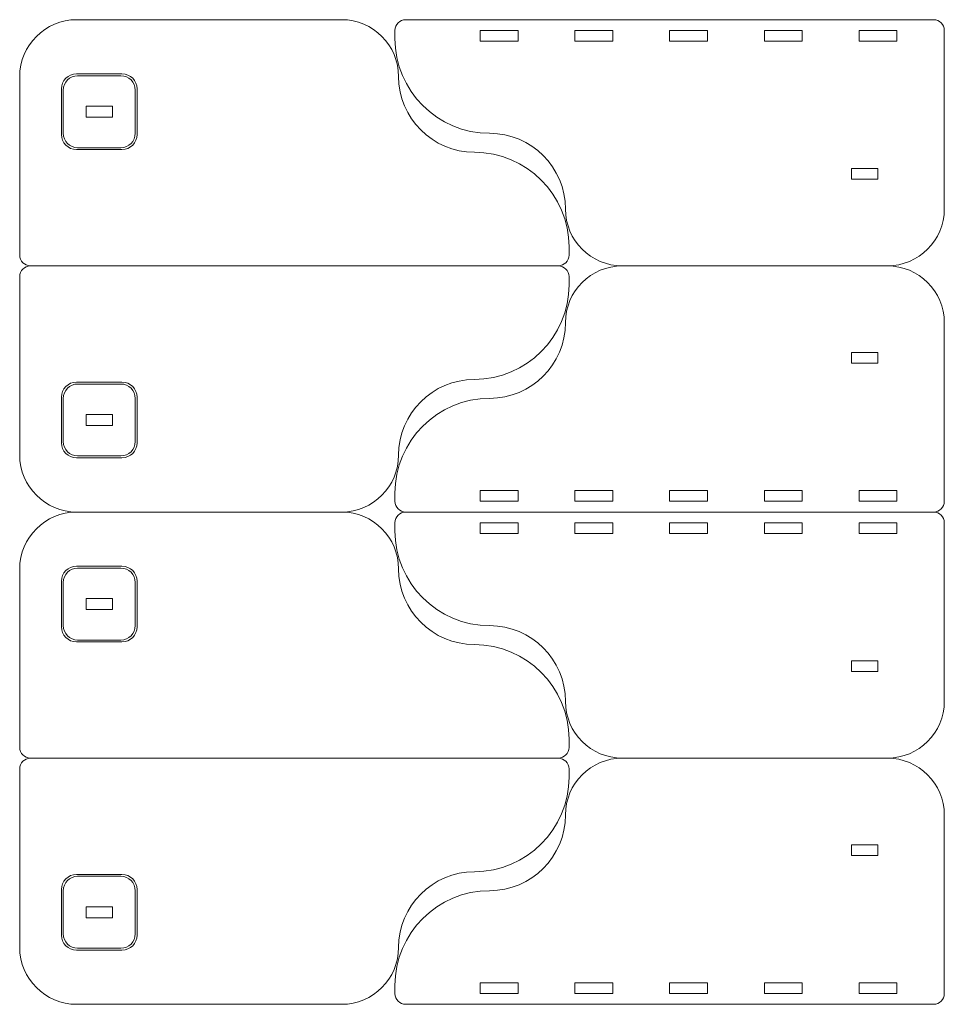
# Model space of a CAD drawing. Header units: centimetres. Extents: x -89 to 87, y -34 to 44.
# Tile 26 of 35: x -46 to -22, y 18 to 44. Entities that reach past the tile are written whole.
import ezdxf

# ---------------------------------------------------------------- set-up
doc = ezdxf.new("R2010")
doc.units = ezdxf.units.CM
doc.header["$MEASUREMENT"] = 0
doc.layers.add('Layer 1', color=7, linetype='Continuous')

msp = doc.modelspace()

# ---------------------------------------------------------------- linework, layer by layer
at = {"layer": 'Layer 1', "color": 250, "lineweight": 9}
for points, knots in [([(-33.91974, 40.52299), (-35.01974, 40.52299), (-35.91974, 41.42299), (-35.91974, 42.52299), (-35.91974, 42.52299), (-35.91974, 43.34799), (-36.59474, 44.02299), (-37.41974, 44.02299), (-37.41974, 44.02299), (-37.41974, 44.02299), (-44.41973, 44.02299), (-44.41973, 44.02299), (-44.41973, 44.02299), (-45.24473, 44.02299), (-45.91973, 43.34799), (-45.91973, 42.52299), (-45.91973, 42.52299), (-45.91973, 42.52299), (-45.91973, 37.80799), (-45.91973, 37.80799), (-45.91973, 37.80799), (-45.91973, 37.65124), (-45.79149, 37.52299), (-45.63474, 37.52299), (-45.63474, 37.52299), (-45.63474, 37.52299), (-35.91974, 37.52299), (-35.91974, 37.52299), (-35.91974, 37.52299), (-35.91974, 37.52299), (-31.70474, 37.52299), (-31.70474, 37.52299), (-31.70474, 37.52299), (-31.548, 37.52299), (-31.41974, 37.65124), (-31.41974, 37.80799), (-31.41974, 37.80799), (-31.41974, 37.80799), (-31.41974, 38.023), (-31.41974, 38.023), (-31.41974, 38.023), (-31.41974, 39.39799), (-32.54474, 40.52299), (-33.91974, 40.52299)], [0, 0, 0, 0, 0.08333333, 0.08333333, 0.08333333, 0.08333333, 0.16666667, 0.16666667, 0.16666667, 0.16666667, 0.25, 0.25, 0.25, 0.25, 0.33333333, 0.33333333, 0.33333333, 0.33333333, 0.41666667, 0.41666667, 0.41666667, 0.41666667, 0.5, 0.5, 0.5, 0.5, 0.58333333, 0.58333333, 0.58333333, 0.58333333, 0.66666667, 0.66666667, 0.66666667, 0.66666667, 0.75, 0.75, 0.75, 0.75, 0.83333333, 0.83333333, 0.83333333, 0.83333333, 1, 1, 1, 1]), ([(-33.51506, 41.02299), (-32.41506, 41.02299), (-31.51506, 40.12299), (-31.51506, 39.02299), (-31.51506, 39.02299), (-31.51506, 38.19799), (-30.84006, 37.52299), (-30.01506, 37.52299), (-30.01506, 37.52299), (-30.01506, 37.52299), (-23.01507, 37.52299), (-23.01507, 37.52299), (-23.01507, 37.52299), (-22.19007, 37.52299), (-21.51507, 38.19799), (-21.51507, 39.02299), (-21.51507, 39.02299), (-21.51507, 39.02299), (-21.51507, 43.73799), (-21.51507, 43.73799), (-21.51507, 43.73799), (-21.51507, 43.89474), (-21.64331, 44.02299), (-21.80006, 44.02299), (-21.80006, 44.02299), (-21.80006, 44.02299), (-31.51506, 44.02299), (-31.51506, 44.02299), (-31.51506, 44.02299), (-31.51506, 44.02299), (-35.73006, 44.02299), (-35.73006, 44.02299), (-35.73006, 44.02299), (-35.8868, 44.02299), (-36.01506, 43.89474), (-36.01506, 43.73799), (-36.01506, 43.73799), (-36.01506, 43.73799), (-36.01506, 43.52298), (-36.01506, 43.52298), (-36.01506, 43.52298), (-36.01506, 42.14799), (-34.89006, 41.02299), (-33.51506, 41.02299)], [0, 0, 0, 0, 0.08333333, 0.08333333, 0.08333333, 0.08333333, 0.16666667, 0.16666667, 0.16666667, 0.16666667, 0.25, 0.25, 0.25, 0.25, 0.33333333, 0.33333333, 0.33333333, 0.33333333, 0.41666667, 0.41666667, 0.41666667, 0.41666667, 0.5, 0.5, 0.5, 0.5, 0.58333333, 0.58333333, 0.58333333, 0.58333333, 0.66666667, 0.66666667, 0.66666667, 0.66666667, 0.75, 0.75, 0.75, 0.75, 0.83333333, 0.83333333, 0.83333333, 0.83333333, 1, 1, 1, 1]), ([(-33.76508, 43.73799), (-33.76508, 43.73799), (-32.76508, 43.73799), (-32.76508, 43.73799), (-32.76508, 43.73799), (-32.76508, 43.73799), (-32.76508, 43.45299), (-32.76508, 43.45299), (-32.76508, 43.45299), (-32.76508, 43.45299), (-33.76508, 43.45299), (-33.76508, 43.45299), (-33.76508, 43.45299), (-33.76508, 43.45299), (-33.76508, 43.73799), (-33.76508, 43.73799)], [0, 0, 0, 0, 0.2, 0.2, 0.2, 0.2, 0.4, 0.4, 0.4, 0.4, 0.6, 0.6, 0.6, 0.6, 1, 1, 1, 1]), ([(-31.26508, 43.73799), (-31.26508, 43.73799), (-30.26508, 43.73799), (-30.26508, 43.73799), (-30.26508, 43.73799), (-30.26508, 43.73799), (-30.26508, 43.45299), (-30.26508, 43.45299), (-30.26508, 43.45299), (-30.26508, 43.45299), (-31.26508, 43.45299), (-31.26508, 43.45299), (-31.26508, 43.45299), (-31.26508, 43.45299), (-31.26508, 43.73799), (-31.26508, 43.73799)], [0, 0, 0, 0, 0.2, 0.2, 0.2, 0.2, 0.4, 0.4, 0.4, 0.4, 0.6, 0.6, 0.6, 0.6, 1, 1, 1, 1]), ([(-28.76508, 43.73799), (-28.76508, 43.73799), (-27.76508, 43.73799), (-27.76508, 43.73799), (-27.76508, 43.73799), (-27.76508, 43.73799), (-27.76508, 43.45299), (-27.76508, 43.45299), (-27.76508, 43.45299), (-27.76508, 43.45299), (-28.76508, 43.45299), (-28.76508, 43.45299), (-28.76508, 43.45299), (-28.76508, 43.45299), (-28.76508, 43.73799), (-28.76508, 43.73799)], [0, 0, 0, 0, 0.2, 0.2, 0.2, 0.2, 0.4, 0.4, 0.4, 0.4, 0.6, 0.6, 0.6, 0.6, 1, 1, 1, 1]), ([(-26.26508, 43.73799), (-26.26508, 43.73799), (-25.26508, 43.73799), (-25.26508, 43.73799), (-25.26508, 43.73799), (-25.26508, 43.73799), (-25.26508, 43.45299), (-25.26508, 43.45299), (-25.26508, 43.45299), (-25.26508, 43.45299), (-26.26508, 43.45299), (-26.26508, 43.45299), (-26.26508, 43.45299), (-26.26508, 43.45299), (-26.26508, 43.73799), (-26.26508, 43.73799)], [0, 0, 0, 0, 0.2, 0.2, 0.2, 0.2, 0.4, 0.4, 0.4, 0.4, 0.6, 0.6, 0.6, 0.6, 1, 1, 1, 1]), ([(-23.76508, 43.73799), (-23.76508, 43.73799), (-22.76508, 43.73799), (-22.76508, 43.73799), (-22.76508, 43.73799), (-22.76508, 43.73799), (-22.76508, 43.45299), (-22.76508, 43.45299), (-22.76508, 43.45299), (-22.76508, 43.45299), (-23.76508, 43.45299), (-23.76508, 43.45299), (-23.76508, 43.45299), (-23.76508, 43.45299), (-23.76508, 43.73799), (-23.76508, 43.73799)], [0, 0, 0, 0, 0.2, 0.2, 0.2, 0.2, 0.4, 0.4, 0.4, 0.4, 0.6, 0.6, 0.6, 0.6, 1, 1, 1, 1]), ([(-44.41973, 40.59299), (-44.41973, 40.59299), (-43.21973, 40.59299), (-43.21973, 40.59299), (-43.21973, 40.59299), (-42.99973, 40.59299), (-42.81973, 40.77299), (-42.81973, 40.99299), (-42.81973, 40.99299), (-42.81973, 40.99299), (-42.81973, 42.19299), (-42.81973, 42.19299), (-42.81973, 42.19299), (-42.81973, 42.41299), (-42.99973, 42.59299), (-43.21973, 42.59299), (-43.21973, 42.59299), (-43.21973, 42.59299), (-44.41973, 42.59299), (-44.41973, 42.59299), (-44.41973, 42.59299), (-44.63973, 42.59299), (-44.81973, 42.41299), (-44.81973, 42.19299), (-44.81973, 42.19299), (-44.81973, 42.19299), (-44.81973, 40.99299), (-44.81973, 40.99299), (-44.81973, 40.99299), (-44.81973, 40.77299), (-44.63973, 40.59299), (-44.41973, 40.59299)], [0, 0, 0, 0, 0.11111111, 0.11111111, 0.11111111, 0.11111111, 0.22222222, 0.22222222, 0.22222222, 0.22222222, 0.33333333, 0.33333333, 0.33333333, 0.33333333, 0.44444444, 0.44444444, 0.44444444, 0.44444444, 0.55555556, 0.55555556, 0.55555556, 0.55555556, 0.66666667, 0.66666667, 0.66666667, 0.66666667, 0.77777778, 0.77777778, 0.77777778, 0.77777778, 1, 1, 1, 1]), ([(-44.38974, 40.64299), (-44.38974, 40.64299), (-43.24972, 40.64299), (-43.24972, 40.64299), (-43.24972, 40.64299), (-43.04072, 40.64299), (-42.86973, 40.81398), (-42.86973, 41.02298), (-42.86973, 41.02298), (-42.86973, 41.02298), (-42.86973, 42.163), (-42.86973, 42.163), (-42.86973, 42.163), (-42.86973, 42.372), (-43.04072, 42.54299), (-43.24972, 42.54299), (-43.24972, 42.54299), (-43.24972, 42.54299), (-44.38974, 42.54299), (-44.38974, 42.54299), (-44.38974, 42.54299), (-44.59874, 42.54299), (-44.76973, 42.372), (-44.76973, 42.163), (-44.76973, 42.163), (-44.76973, 42.163), (-44.76973, 41.02298), (-44.76973, 41.02298), (-44.76973, 41.02298), (-44.76973, 40.81398), (-44.59874, 40.64299), (-44.38974, 40.64299)], [0, 0, 0, 0, 0.11111111, 0.11111111, 0.11111111, 0.11111111, 0.22222222, 0.22222222, 0.22222222, 0.22222222, 0.33333333, 0.33333333, 0.33333333, 0.33333333, 0.44444444, 0.44444444, 0.44444444, 0.44444444, 0.55555556, 0.55555556, 0.55555556, 0.55555556, 0.66666667, 0.66666667, 0.66666667, 0.66666667, 0.77777778, 0.77777778, 0.77777778, 0.77777778, 1, 1, 1, 1]), ([(-43.46973, 41.45049), (-43.46973, 41.45049), (-44.16973, 41.45049), (-44.16973, 41.45049), (-44.16973, 41.45049), (-44.16973, 41.45049), (-44.16973, 41.73549), (-44.16973, 41.73549), (-44.16973, 41.73549), (-44.16973, 41.73549), (-43.46973, 41.73549), (-43.46973, 41.73549), (-43.46973, 41.73549), (-43.46973, 41.73549), (-43.46973, 41.45049), (-43.46973, 41.45049)], [0, 0, 0, 0, 0.2, 0.2, 0.2, 0.2, 0.4, 0.4, 0.4, 0.4, 0.6, 0.6, 0.6, 0.6, 1, 1, 1, 1]), ([(-23.96507, 40.09549), (-23.96507, 40.09549), (-23.26507, 40.09549), (-23.26507, 40.09549), (-23.26507, 40.09549), (-23.26507, 40.09549), (-23.26507, 39.81049), (-23.26507, 39.81049), (-23.26507, 39.81049), (-23.26507, 39.81049), (-23.96507, 39.81049), (-23.96507, 39.81049), (-23.96507, 39.81049), (-23.96507, 39.81049), (-23.96507, 40.09549), (-23.96507, 40.09549)], [0, 0, 0, 0, 0.2, 0.2, 0.2, 0.2, 0.4, 0.4, 0.4, 0.4, 0.6, 0.6, 0.6, 0.6, 1, 1, 1, 1]), ([(-33.91974, 34.52299), (-35.01974, 34.52299), (-35.91974, 33.62299), (-35.91974, 32.52299), (-35.91974, 32.52299), (-35.91974, 31.69799), (-36.59474, 31.02299), (-37.41974, 31.02299), (-37.41974, 31.02299), (-37.41974, 31.02299), (-44.41973, 31.02299), (-44.41973, 31.02299), (-44.41973, 31.02299), (-45.24473, 31.02299), (-45.91973, 31.69799), (-45.91973, 32.52299), (-45.91973, 32.52299), (-45.91973, 32.52299), (-45.91973, 37.23799), (-45.91973, 37.23799), (-45.91973, 37.23799), (-45.91973, 37.39474), (-45.79149, 37.52299), (-45.63474, 37.52299), (-45.63474, 37.52299), (-45.63474, 37.52299), (-35.91974, 37.52299), (-35.91974, 37.52299), (-35.91974, 37.52299), (-35.91974, 37.52299), (-31.70474, 37.52299), (-31.70474, 37.52299), (-31.70474, 37.52299), (-31.548, 37.52299), (-31.41974, 37.39474), (-31.41974, 37.23799), (-31.41974, 37.23799), (-31.41974, 37.23799), (-31.41974, 37.02298), (-31.41974, 37.02298), (-31.41974, 37.02298), (-31.41974, 35.64799), (-32.54474, 34.52299), (-33.91974, 34.52299)], [0, 0, 0, 0, 0.08333333, 0.08333333, 0.08333333, 0.08333333, 0.16666667, 0.16666667, 0.16666667, 0.16666667, 0.25, 0.25, 0.25, 0.25, 0.33333333, 0.33333333, 0.33333333, 0.33333333, 0.41666667, 0.41666667, 0.41666667, 0.41666667, 0.5, 0.5, 0.5, 0.5, 0.58333333, 0.58333333, 0.58333333, 0.58333333, 0.66666667, 0.66666667, 0.66666667, 0.66666667, 0.75, 0.75, 0.75, 0.75, 0.83333333, 0.83333333, 0.83333333, 0.83333333, 1, 1, 1, 1]), ([(-33.51506, 34.02299), (-32.41506, 34.02299), (-31.51506, 34.92299), (-31.51506, 36.02299), (-31.51506, 36.02299), (-31.51506, 36.84799), (-30.84006, 37.52299), (-30.01506, 37.52299), (-30.01506, 37.52299), (-30.01506, 37.52299), (-23.01507, 37.52299), (-23.01507, 37.52299), (-23.01507, 37.52299), (-22.19007, 37.52299), (-21.51507, 36.84799), (-21.51507, 36.02299), (-21.51507, 36.02299), (-21.51507, 36.02299), (-21.51507, 31.30799), (-21.51507, 31.30799), (-21.51507, 31.30799), (-21.51507, 31.15124), (-21.64331, 31.02299), (-21.80006, 31.02299), (-21.80006, 31.02299), (-21.80006, 31.02299), (-31.51506, 31.02299), (-31.51506, 31.02299), (-31.51506, 31.02299), (-31.51506, 31.02299), (-35.73006, 31.02299), (-35.73006, 31.02299), (-35.73006, 31.02299), (-35.8868, 31.02299), (-36.01506, 31.15124), (-36.01506, 31.30799), (-36.01506, 31.30799), (-36.01506, 31.30799), (-36.01506, 31.523), (-36.01506, 31.523), (-36.01506, 31.523), (-36.01506, 32.89799), (-34.89006, 34.02299), (-33.51506, 34.02299)], [0, 0, 0, 0, 0.08333333, 0.08333333, 0.08333333, 0.08333333, 0.16666667, 0.16666667, 0.16666667, 0.16666667, 0.25, 0.25, 0.25, 0.25, 0.33333333, 0.33333333, 0.33333333, 0.33333333, 0.41666667, 0.41666667, 0.41666667, 0.41666667, 0.5, 0.5, 0.5, 0.5, 0.58333333, 0.58333333, 0.58333333, 0.58333333, 0.66666667, 0.66666667, 0.66666667, 0.66666667, 0.75, 0.75, 0.75, 0.75, 0.83333333, 0.83333333, 0.83333333, 0.83333333, 1, 1, 1, 1]), ([(-23.96507, 34.95049), (-23.96507, 34.95049), (-23.26507, 34.95049), (-23.26507, 34.95049), (-23.26507, 34.95049), (-23.26507, 34.95049), (-23.26507, 35.23549), (-23.26507, 35.23549), (-23.26507, 35.23549), (-23.26507, 35.23549), (-23.96507, 35.23549), (-23.96507, 35.23549), (-23.96507, 35.23549), (-23.96507, 35.23549), (-23.96507, 34.95049), (-23.96507, 34.95049)], [0, 0, 0, 0, 0.2, 0.2, 0.2, 0.2, 0.4, 0.4, 0.4, 0.4, 0.6, 0.6, 0.6, 0.6, 1, 1, 1, 1]), ([(-44.41973, 34.45299), (-44.41973, 34.45299), (-43.21973, 34.45299), (-43.21973, 34.45299), (-43.21973, 34.45299), (-42.99973, 34.45299), (-42.81973, 34.27299), (-42.81973, 34.05299), (-42.81973, 34.05299), (-42.81973, 34.05299), (-42.81973, 32.85299), (-42.81973, 32.85299), (-42.81973, 32.85299), (-42.81973, 32.63299), (-42.99973, 32.45299), (-43.21973, 32.45299), (-43.21973, 32.45299), (-43.21973, 32.45299), (-44.41973, 32.45299), (-44.41973, 32.45299), (-44.41973, 32.45299), (-44.63973, 32.45299), (-44.81973, 32.63299), (-44.81973, 32.85299), (-44.81973, 32.85299), (-44.81973, 32.85299), (-44.81973, 34.05299), (-44.81973, 34.05299), (-44.81973, 34.05299), (-44.81973, 34.27299), (-44.63973, 34.45299), (-44.41973, 34.45299)], [0, 0, 0, 0, 0.11111111, 0.11111111, 0.11111111, 0.11111111, 0.22222222, 0.22222222, 0.22222222, 0.22222222, 0.33333333, 0.33333333, 0.33333333, 0.33333333, 0.44444444, 0.44444444, 0.44444444, 0.44444444, 0.55555556, 0.55555556, 0.55555556, 0.55555556, 0.66666667, 0.66666667, 0.66666667, 0.66666667, 0.77777778, 0.77777778, 0.77777778, 0.77777778, 1, 1, 1, 1]), ([(-44.38974, 34.40299), (-44.38974, 34.40299), (-43.24972, 34.40299), (-43.24972, 34.40299), (-43.24972, 34.40299), (-43.04072, 34.40299), (-42.86973, 34.232), (-42.86973, 34.023), (-42.86973, 34.023), (-42.86973, 34.023), (-42.86973, 32.88298), (-42.86973, 32.88298), (-42.86973, 32.88298), (-42.86973, 32.67398), (-43.04072, 32.50299), (-43.24972, 32.50299), (-43.24972, 32.50299), (-43.24972, 32.50299), (-44.38974, 32.50299), (-44.38974, 32.50299), (-44.38974, 32.50299), (-44.59874, 32.50299), (-44.76973, 32.67398), (-44.76973, 32.88298), (-44.76973, 32.88298), (-44.76973, 32.88298), (-44.76973, 34.023), (-44.76973, 34.023), (-44.76973, 34.023), (-44.76973, 34.232), (-44.59874, 34.40299), (-44.38974, 34.40299)], [0, 0, 0, 0, 0.11111111, 0.11111111, 0.11111111, 0.11111111, 0.22222222, 0.22222222, 0.22222222, 0.22222222, 0.33333333, 0.33333333, 0.33333333, 0.33333333, 0.44444444, 0.44444444, 0.44444444, 0.44444444, 0.55555556, 0.55555556, 0.55555556, 0.55555556, 0.66666667, 0.66666667, 0.66666667, 0.66666667, 0.77777778, 0.77777778, 0.77777778, 0.77777778, 1, 1, 1, 1]), ([(-43.46973, 33.59549), (-43.46973, 33.59549), (-44.16973, 33.59549), (-44.16973, 33.59549), (-44.16973, 33.59549), (-44.16973, 33.59549), (-44.16973, 33.31049), (-44.16973, 33.31049), (-44.16973, 33.31049), (-44.16973, 33.31049), (-43.46973, 33.31049), (-43.46973, 33.31049), (-43.46973, 33.31049), (-43.46973, 33.31049), (-43.46973, 33.59549), (-43.46973, 33.59549)], [0, 0, 0, 0, 0.2, 0.2, 0.2, 0.2, 0.4, 0.4, 0.4, 0.4, 0.6, 0.6, 0.6, 0.6, 1, 1, 1, 1]), ([(-33.76508, 31.30799), (-33.76508, 31.30799), (-32.76508, 31.30799), (-32.76508, 31.30799), (-32.76508, 31.30799), (-32.76508, 31.30799), (-32.76508, 31.59299), (-32.76508, 31.59299), (-32.76508, 31.59299), (-32.76508, 31.59299), (-33.76508, 31.59299), (-33.76508, 31.59299), (-33.76508, 31.59299), (-33.76508, 31.59299), (-33.76508, 31.30799), (-33.76508, 31.30799)], [0, 0, 0, 0, 0.2, 0.2, 0.2, 0.2, 0.4, 0.4, 0.4, 0.4, 0.6, 0.6, 0.6, 0.6, 1, 1, 1, 1]), ([(-31.26508, 31.30799), (-31.26508, 31.30799), (-30.26508, 31.30799), (-30.26508, 31.30799), (-30.26508, 31.30799), (-30.26508, 31.30799), (-30.26508, 31.59299), (-30.26508, 31.59299), (-30.26508, 31.59299), (-30.26508, 31.59299), (-31.26508, 31.59299), (-31.26508, 31.59299), (-31.26508, 31.59299), (-31.26508, 31.59299), (-31.26508, 31.30799), (-31.26508, 31.30799)], [0, 0, 0, 0, 0.2, 0.2, 0.2, 0.2, 0.4, 0.4, 0.4, 0.4, 0.6, 0.6, 0.6, 0.6, 1, 1, 1, 1]), ([(-28.76508, 31.30799), (-28.76508, 31.30799), (-27.76508, 31.30799), (-27.76508, 31.30799), (-27.76508, 31.30799), (-27.76508, 31.30799), (-27.76508, 31.59299), (-27.76508, 31.59299), (-27.76508, 31.59299), (-27.76508, 31.59299), (-28.76508, 31.59299), (-28.76508, 31.59299), (-28.76508, 31.59299), (-28.76508, 31.59299), (-28.76508, 31.30799), (-28.76508, 31.30799)], [0, 0, 0, 0, 0.2, 0.2, 0.2, 0.2, 0.4, 0.4, 0.4, 0.4, 0.6, 0.6, 0.6, 0.6, 1, 1, 1, 1]), ([(-26.26508, 31.30799), (-26.26508, 31.30799), (-25.26508, 31.30799), (-25.26508, 31.30799), (-25.26508, 31.30799), (-25.26508, 31.30799), (-25.26508, 31.59299), (-25.26508, 31.59299), (-25.26508, 31.59299), (-25.26508, 31.59299), (-26.26508, 31.59299), (-26.26508, 31.59299), (-26.26508, 31.59299), (-26.26508, 31.59299), (-26.26508, 31.30799), (-26.26508, 31.30799)], [0, 0, 0, 0, 0.2, 0.2, 0.2, 0.2, 0.4, 0.4, 0.4, 0.4, 0.6, 0.6, 0.6, 0.6, 1, 1, 1, 1]), ([(-23.76508, 31.30799), (-23.76508, 31.30799), (-22.76508, 31.30799), (-22.76508, 31.30799), (-22.76508, 31.30799), (-22.76508, 31.30799), (-22.76508, 31.59299), (-22.76508, 31.59299), (-22.76508, 31.59299), (-22.76508, 31.59299), (-23.76508, 31.59299), (-23.76508, 31.59299), (-23.76508, 31.59299), (-23.76508, 31.59299), (-23.76508, 31.30799), (-23.76508, 31.30799)], [0, 0, 0, 0, 0.2, 0.2, 0.2, 0.2, 0.4, 0.4, 0.4, 0.4, 0.6, 0.6, 0.6, 0.6, 1, 1, 1, 1]), ([(-33.91974, 27.52299), (-35.01974, 27.52299), (-35.91974, 28.42299), (-35.91974, 29.52299), (-35.91974, 29.52299), (-35.91974, 30.34799), (-36.59474, 31.02299), (-37.41974, 31.02299), (-37.41974, 31.02299), (-37.41974, 31.02299), (-44.41973, 31.02299), (-44.41973, 31.02299), (-44.41973, 31.02299), (-45.24473, 31.02299), (-45.91973, 30.34799), (-45.91973, 29.52299), (-45.91973, 29.52299), (-45.91973, 29.52299), (-45.91973, 24.80799), (-45.91973, 24.80799), (-45.91973, 24.80799), (-45.91973, 24.65124), (-45.79149, 24.52299), (-45.63474, 24.52299), (-45.63474, 24.52299), (-45.63474, 24.52299), (-35.91974, 24.52299), (-35.91974, 24.52299), (-35.91974, 24.52299), (-35.91974, 24.52299), (-31.70474, 24.52299), (-31.70474, 24.52299), (-31.70474, 24.52299), (-31.548, 24.52299), (-31.41974, 24.65124), (-31.41974, 24.80799), (-31.41974, 24.80799), (-31.41974, 24.80799), (-31.41974, 25.023), (-31.41974, 25.023), (-31.41974, 25.023), (-31.41974, 26.39799), (-32.54474, 27.52299), (-33.91974, 27.52299)], [0, 0, 0, 0, 0.08333333, 0.08333333, 0.08333333, 0.08333333, 0.16666667, 0.16666667, 0.16666667, 0.16666667, 0.25, 0.25, 0.25, 0.25, 0.33333333, 0.33333333, 0.33333333, 0.33333333, 0.41666667, 0.41666667, 0.41666667, 0.41666667, 0.5, 0.5, 0.5, 0.5, 0.58333333, 0.58333333, 0.58333333, 0.58333333, 0.66666667, 0.66666667, 0.66666667, 0.66666667, 0.75, 0.75, 0.75, 0.75, 0.83333333, 0.83333333, 0.83333333, 0.83333333, 1, 1, 1, 1]), ([(-33.51506, 28.02299), (-32.41506, 28.02299), (-31.51506, 27.12299), (-31.51506, 26.02299), (-31.51506, 26.02299), (-31.51506, 25.19799), (-30.84006, 24.52299), (-30.01506, 24.52299), (-30.01506, 24.52299), (-30.01506, 24.52299), (-23.01507, 24.52299), (-23.01507, 24.52299), (-23.01507, 24.52299), (-22.19007, 24.52299), (-21.51507, 25.19799), (-21.51507, 26.02299), (-21.51507, 26.02299), (-21.51507, 26.02299), (-21.51507, 30.73799), (-21.51507, 30.73799), (-21.51507, 30.73799), (-21.51507, 30.89474), (-21.64331, 31.02299), (-21.80006, 31.02299), (-21.80006, 31.02299), (-21.80006, 31.02299), (-31.51506, 31.02299), (-31.51506, 31.02299), (-31.51506, 31.02299), (-31.51506, 31.02299), (-35.73006, 31.02299), (-35.73006, 31.02299), (-35.73006, 31.02299), (-35.8868, 31.02299), (-36.01506, 30.89474), (-36.01506, 30.73799), (-36.01506, 30.73799), (-36.01506, 30.73799), (-36.01506, 30.52298), (-36.01506, 30.52298), (-36.01506, 30.52298), (-36.01506, 29.14799), (-34.89006, 28.02299), (-33.51506, 28.02299)], [0, 0, 0, 0, 0.08333333, 0.08333333, 0.08333333, 0.08333333, 0.16666667, 0.16666667, 0.16666667, 0.16666667, 0.25, 0.25, 0.25, 0.25, 0.33333333, 0.33333333, 0.33333333, 0.33333333, 0.41666667, 0.41666667, 0.41666667, 0.41666667, 0.5, 0.5, 0.5, 0.5, 0.58333333, 0.58333333, 0.58333333, 0.58333333, 0.66666667, 0.66666667, 0.66666667, 0.66666667, 0.75, 0.75, 0.75, 0.75, 0.83333333, 0.83333333, 0.83333333, 0.83333333, 1, 1, 1, 1]), ([(-33.76508, 30.73799), (-33.76508, 30.73799), (-32.76508, 30.73799), (-32.76508, 30.73799), (-32.76508, 30.73799), (-32.76508, 30.73799), (-32.76508, 30.45299), (-32.76508, 30.45299), (-32.76508, 30.45299), (-32.76508, 30.45299), (-33.76508, 30.45299), (-33.76508, 30.45299), (-33.76508, 30.45299), (-33.76508, 30.45299), (-33.76508, 30.73799), (-33.76508, 30.73799)], [0, 0, 0, 0, 0.2, 0.2, 0.2, 0.2, 0.4, 0.4, 0.4, 0.4, 0.6, 0.6, 0.6, 0.6, 1, 1, 1, 1]), ([(-31.26508, 30.73799), (-31.26508, 30.73799), (-30.26508, 30.73799), (-30.26508, 30.73799), (-30.26508, 30.73799), (-30.26508, 30.73799), (-30.26508, 30.45299), (-30.26508, 30.45299), (-30.26508, 30.45299), (-30.26508, 30.45299), (-31.26508, 30.45299), (-31.26508, 30.45299), (-31.26508, 30.45299), (-31.26508, 30.45299), (-31.26508, 30.73799), (-31.26508, 30.73799)], [0, 0, 0, 0, 0.2, 0.2, 0.2, 0.2, 0.4, 0.4, 0.4, 0.4, 0.6, 0.6, 0.6, 0.6, 1, 1, 1, 1]), ([(-28.76508, 30.73799), (-28.76508, 30.73799), (-27.76508, 30.73799), (-27.76508, 30.73799), (-27.76508, 30.73799), (-27.76508, 30.73799), (-27.76508, 30.45299), (-27.76508, 30.45299), (-27.76508, 30.45299), (-27.76508, 30.45299), (-28.76508, 30.45299), (-28.76508, 30.45299), (-28.76508, 30.45299), (-28.76508, 30.45299), (-28.76508, 30.73799), (-28.76508, 30.73799)], [0, 0, 0, 0, 0.2, 0.2, 0.2, 0.2, 0.4, 0.4, 0.4, 0.4, 0.6, 0.6, 0.6, 0.6, 1, 1, 1, 1]), ([(-26.26508, 30.73799), (-26.26508, 30.73799), (-25.26508, 30.73799), (-25.26508, 30.73799), (-25.26508, 30.73799), (-25.26508, 30.73799), (-25.26508, 30.45299), (-25.26508, 30.45299), (-25.26508, 30.45299), (-25.26508, 30.45299), (-26.26508, 30.45299), (-26.26508, 30.45299), (-26.26508, 30.45299), (-26.26508, 30.45299), (-26.26508, 30.73799), (-26.26508, 30.73799)], [0, 0, 0, 0, 0.2, 0.2, 0.2, 0.2, 0.4, 0.4, 0.4, 0.4, 0.6, 0.6, 0.6, 0.6, 1, 1, 1, 1]), ([(-23.76508, 30.73799), (-23.76508, 30.73799), (-22.76508, 30.73799), (-22.76508, 30.73799), (-22.76508, 30.73799), (-22.76508, 30.73799), (-22.76508, 30.45299), (-22.76508, 30.45299), (-22.76508, 30.45299), (-22.76508, 30.45299), (-23.76508, 30.45299), (-23.76508, 30.45299), (-23.76508, 30.45299), (-23.76508, 30.45299), (-23.76508, 30.73799), (-23.76508, 30.73799)], [0, 0, 0, 0, 0.2, 0.2, 0.2, 0.2, 0.4, 0.4, 0.4, 0.4, 0.6, 0.6, 0.6, 0.6, 1, 1, 1, 1]), ([(-44.41973, 27.59299), (-44.41973, 27.59299), (-43.21973, 27.59299), (-43.21973, 27.59299), (-43.21973, 27.59299), (-42.99973, 27.59299), (-42.81973, 27.77299), (-42.81973, 27.99299), (-42.81973, 27.99299), (-42.81973, 27.99299), (-42.81973, 29.19299), (-42.81973, 29.19299), (-42.81973, 29.19299), (-42.81973, 29.41299), (-42.99973, 29.59299), (-43.21973, 29.59299), (-43.21973, 29.59299), (-43.21973, 29.59299), (-44.41973, 29.59299), (-44.41973, 29.59299), (-44.41973, 29.59299), (-44.63973, 29.59299), (-44.81973, 29.41299), (-44.81973, 29.19299), (-44.81973, 29.19299), (-44.81973, 29.19299), (-44.81973, 27.99299), (-44.81973, 27.99299), (-44.81973, 27.99299), (-44.81973, 27.77299), (-44.63973, 27.59299), (-44.41973, 27.59299)], [0, 0, 0, 0, 0.11111111, 0.11111111, 0.11111111, 0.11111111, 0.22222222, 0.22222222, 0.22222222, 0.22222222, 0.33333333, 0.33333333, 0.33333333, 0.33333333, 0.44444444, 0.44444444, 0.44444444, 0.44444444, 0.55555556, 0.55555556, 0.55555556, 0.55555556, 0.66666667, 0.66666667, 0.66666667, 0.66666667, 0.77777778, 0.77777778, 0.77777778, 0.77777778, 1, 1, 1, 1]), ([(-44.38974, 27.64299), (-44.38974, 27.64299), (-43.24972, 27.64299), (-43.24972, 27.64299), (-43.24972, 27.64299), (-43.04072, 27.64299), (-42.86973, 27.81398), (-42.86973, 28.02298), (-42.86973, 28.02298), (-42.86973, 28.02298), (-42.86973, 29.163), (-42.86973, 29.163), (-42.86973, 29.163), (-42.86973, 29.372), (-43.04072, 29.54299), (-43.24972, 29.54299), (-43.24972, 29.54299), (-43.24972, 29.54299), (-44.38974, 29.54299), (-44.38974, 29.54299), (-44.38974, 29.54299), (-44.59874, 29.54299), (-44.76973, 29.372), (-44.76973, 29.163), (-44.76973, 29.163), (-44.76973, 29.163), (-44.76973, 28.02298), (-44.76973, 28.02298), (-44.76973, 28.02298), (-44.76973, 27.81398), (-44.59874, 27.64299), (-44.38974, 27.64299)], [0, 0, 0, 0, 0.11111111, 0.11111111, 0.11111111, 0.11111111, 0.22222222, 0.22222222, 0.22222222, 0.22222222, 0.33333333, 0.33333333, 0.33333333, 0.33333333, 0.44444444, 0.44444444, 0.44444444, 0.44444444, 0.55555556, 0.55555556, 0.55555556, 0.55555556, 0.66666667, 0.66666667, 0.66666667, 0.66666667, 0.77777778, 0.77777778, 0.77777778, 0.77777778, 1, 1, 1, 1]), ([(-43.46973, 28.45049), (-43.46973, 28.45049), (-44.16973, 28.45049), (-44.16973, 28.45049), (-44.16973, 28.45049), (-44.16973, 28.45049), (-44.16973, 28.73549), (-44.16973, 28.73549), (-44.16973, 28.73549), (-44.16973, 28.73549), (-43.46973, 28.73549), (-43.46973, 28.73549), (-43.46973, 28.73549), (-43.46973, 28.73549), (-43.46973, 28.45049), (-43.46973, 28.45049)], [0, 0, 0, 0, 0.2, 0.2, 0.2, 0.2, 0.4, 0.4, 0.4, 0.4, 0.6, 0.6, 0.6, 0.6, 1, 1, 1, 1]), ([(-23.96507, 27.09549), (-23.96507, 27.09549), (-23.26507, 27.09549), (-23.26507, 27.09549), (-23.26507, 27.09549), (-23.26507, 27.09549), (-23.26507, 26.81049), (-23.26507, 26.81049), (-23.26507, 26.81049), (-23.26507, 26.81049), (-23.96507, 26.81049), (-23.96507, 26.81049), (-23.96507, 26.81049), (-23.96507, 26.81049), (-23.96507, 27.09549), (-23.96507, 27.09549)], [0, 0, 0, 0, 0.2, 0.2, 0.2, 0.2, 0.4, 0.4, 0.4, 0.4, 0.6, 0.6, 0.6, 0.6, 1, 1, 1, 1]), ([(-33.91974, 21.52299), (-35.01974, 21.52299), (-35.91974, 20.62299), (-35.91974, 19.52299), (-35.91974, 19.52299), (-35.91974, 18.69799), (-36.59474, 18.02299), (-37.41974, 18.02299), (-37.41974, 18.02299), (-37.41974, 18.02299), (-44.41973, 18.02299), (-44.41973, 18.02299), (-44.41973, 18.02299), (-45.24473, 18.02299), (-45.91973, 18.69799), (-45.91973, 19.52299), (-45.91973, 19.52299), (-45.91973, 19.52299), (-45.91973, 24.23799), (-45.91973, 24.23799), (-45.91973, 24.23799), (-45.91973, 24.39474), (-45.79149, 24.52299), (-45.63474, 24.52299), (-45.63474, 24.52299), (-45.63474, 24.52299), (-35.91974, 24.52299), (-35.91974, 24.52299), (-35.91974, 24.52299), (-35.91974, 24.52299), (-31.70474, 24.52299), (-31.70474, 24.52299), (-31.70474, 24.52299), (-31.548, 24.52299), (-31.41974, 24.39474), (-31.41974, 24.23799), (-31.41974, 24.23799), (-31.41974, 24.23799), (-31.41974, 24.02298), (-31.41974, 24.02298), (-31.41974, 24.02298), (-31.41974, 22.64799), (-32.54474, 21.52299), (-33.91974, 21.52299)], [0, 0, 0, 0, 0.08333333, 0.08333333, 0.08333333, 0.08333333, 0.16666667, 0.16666667, 0.16666667, 0.16666667, 0.25, 0.25, 0.25, 0.25, 0.33333333, 0.33333333, 0.33333333, 0.33333333, 0.41666667, 0.41666667, 0.41666667, 0.41666667, 0.5, 0.5, 0.5, 0.5, 0.58333333, 0.58333333, 0.58333333, 0.58333333, 0.66666667, 0.66666667, 0.66666667, 0.66666667, 0.75, 0.75, 0.75, 0.75, 0.83333333, 0.83333333, 0.83333333, 0.83333333, 1, 1, 1, 1]), ([(-33.51506, 21.02299), (-32.41506, 21.02299), (-31.51506, 21.92299), (-31.51506, 23.02299), (-31.51506, 23.02299), (-31.51506, 23.84799), (-30.84006, 24.52299), (-30.01506, 24.52299), (-30.01506, 24.52299), (-30.01506, 24.52299), (-23.01507, 24.52299), (-23.01507, 24.52299), (-23.01507, 24.52299), (-22.19007, 24.52299), (-21.51507, 23.84799), (-21.51507, 23.02299), (-21.51507, 23.02299), (-21.51507, 23.02299), (-21.51507, 18.30799), (-21.51507, 18.30799), (-21.51507, 18.30799), (-21.51507, 18.15124), (-21.64331, 18.02299), (-21.80006, 18.02299), (-21.80006, 18.02299), (-21.80006, 18.02299), (-31.51506, 18.02299), (-31.51506, 18.02299), (-31.51506, 18.02299), (-31.51506, 18.02299), (-35.73006, 18.02299), (-35.73006, 18.02299), (-35.73006, 18.02299), (-35.8868, 18.02299), (-36.01506, 18.15124), (-36.01506, 18.30799), (-36.01506, 18.30799), (-36.01506, 18.30799), (-36.01506, 18.523), (-36.01506, 18.523), (-36.01506, 18.523), (-36.01506, 19.89799), (-34.89006, 21.02299), (-33.51506, 21.02299)], [0, 0, 0, 0, 0.08333333, 0.08333333, 0.08333333, 0.08333333, 0.16666667, 0.16666667, 0.16666667, 0.16666667, 0.25, 0.25, 0.25, 0.25, 0.33333333, 0.33333333, 0.33333333, 0.33333333, 0.41666667, 0.41666667, 0.41666667, 0.41666667, 0.5, 0.5, 0.5, 0.5, 0.58333333, 0.58333333, 0.58333333, 0.58333333, 0.66666667, 0.66666667, 0.66666667, 0.66666667, 0.75, 0.75, 0.75, 0.75, 0.83333333, 0.83333333, 0.83333333, 0.83333333, 1, 1, 1, 1]), ([(-23.96507, 21.95049), (-23.96507, 21.95049), (-23.26507, 21.95049), (-23.26507, 21.95049), (-23.26507, 21.95049), (-23.26507, 21.95049), (-23.26507, 22.23549), (-23.26507, 22.23549), (-23.26507, 22.23549), (-23.26507, 22.23549), (-23.96507, 22.23549), (-23.96507, 22.23549), (-23.96507, 22.23549), (-23.96507, 22.23549), (-23.96507, 21.95049), (-23.96507, 21.95049)], [0, 0, 0, 0, 0.2, 0.2, 0.2, 0.2, 0.4, 0.4, 0.4, 0.4, 0.6, 0.6, 0.6, 0.6, 1, 1, 1, 1]), ([(-44.41973, 21.45299), (-44.41973, 21.45299), (-43.21973, 21.45299), (-43.21973, 21.45299), (-43.21973, 21.45299), (-42.99973, 21.45299), (-42.81973, 21.27299), (-42.81973, 21.05299), (-42.81973, 21.05299), (-42.81973, 21.05299), (-42.81973, 19.85299), (-42.81973, 19.85299), (-42.81973, 19.85299), (-42.81973, 19.63299), (-42.99973, 19.45299), (-43.21973, 19.45299), (-43.21973, 19.45299), (-43.21973, 19.45299), (-44.41973, 19.45299), (-44.41973, 19.45299), (-44.41973, 19.45299), (-44.63973, 19.45299), (-44.81973, 19.63299), (-44.81973, 19.85299), (-44.81973, 19.85299), (-44.81973, 19.85299), (-44.81973, 21.05299), (-44.81973, 21.05299), (-44.81973, 21.05299), (-44.81973, 21.27299), (-44.63973, 21.45299), (-44.41973, 21.45299)], [0, 0, 0, 0, 0.11111111, 0.11111111, 0.11111111, 0.11111111, 0.22222222, 0.22222222, 0.22222222, 0.22222222, 0.33333333, 0.33333333, 0.33333333, 0.33333333, 0.44444444, 0.44444444, 0.44444444, 0.44444444, 0.55555556, 0.55555556, 0.55555556, 0.55555556, 0.66666667, 0.66666667, 0.66666667, 0.66666667, 0.77777778, 0.77777778, 0.77777778, 0.77777778, 1, 1, 1, 1]), ([(-44.38974, 21.40299), (-44.38974, 21.40299), (-43.24972, 21.40299), (-43.24972, 21.40299), (-43.24972, 21.40299), (-43.04072, 21.40299), (-42.86973, 21.232), (-42.86973, 21.023), (-42.86973, 21.023), (-42.86973, 21.023), (-42.86973, 19.88298), (-42.86973, 19.88298), (-42.86973, 19.88298), (-42.86973, 19.67398), (-43.04072, 19.50299), (-43.24972, 19.50299), (-43.24972, 19.50299), (-43.24972, 19.50299), (-44.38974, 19.50299), (-44.38974, 19.50299), (-44.38974, 19.50299), (-44.59874, 19.50299), (-44.76973, 19.67398), (-44.76973, 19.88298), (-44.76973, 19.88298), (-44.76973, 19.88298), (-44.76973, 21.023), (-44.76973, 21.023), (-44.76973, 21.023), (-44.76973, 21.232), (-44.59874, 21.40299), (-44.38974, 21.40299)], [0, 0, 0, 0, 0.11111111, 0.11111111, 0.11111111, 0.11111111, 0.22222222, 0.22222222, 0.22222222, 0.22222222, 0.33333333, 0.33333333, 0.33333333, 0.33333333, 0.44444444, 0.44444444, 0.44444444, 0.44444444, 0.55555556, 0.55555556, 0.55555556, 0.55555556, 0.66666667, 0.66666667, 0.66666667, 0.66666667, 0.77777778, 0.77777778, 0.77777778, 0.77777778, 1, 1, 1, 1]), ([(-43.46973, 20.59549), (-43.46973, 20.59549), (-44.16973, 20.59549), (-44.16973, 20.59549), (-44.16973, 20.59549), (-44.16973, 20.59549), (-44.16973, 20.31049), (-44.16973, 20.31049), (-44.16973, 20.31049), (-44.16973, 20.31049), (-43.46973, 20.31049), (-43.46973, 20.31049), (-43.46973, 20.31049), (-43.46973, 20.31049), (-43.46973, 20.59549), (-43.46973, 20.59549)], [0, 0, 0, 0, 0.2, 0.2, 0.2, 0.2, 0.4, 0.4, 0.4, 0.4, 0.6, 0.6, 0.6, 0.6, 1, 1, 1, 1]), ([(-33.76508, 18.30799), (-33.76508, 18.30799), (-32.76508, 18.30799), (-32.76508, 18.30799), (-32.76508, 18.30799), (-32.76508, 18.30799), (-32.76508, 18.59299), (-32.76508, 18.59299), (-32.76508, 18.59299), (-32.76508, 18.59299), (-33.76508, 18.59299), (-33.76508, 18.59299), (-33.76508, 18.59299), (-33.76508, 18.59299), (-33.76508, 18.30799), (-33.76508, 18.30799)], [0, 0, 0, 0, 0.2, 0.2, 0.2, 0.2, 0.4, 0.4, 0.4, 0.4, 0.6, 0.6, 0.6, 0.6, 1, 1, 1, 1]), ([(-31.26508, 18.30799), (-31.26508, 18.30799), (-30.26508, 18.30799), (-30.26508, 18.30799), (-30.26508, 18.30799), (-30.26508, 18.30799), (-30.26508, 18.59299), (-30.26508, 18.59299), (-30.26508, 18.59299), (-30.26508, 18.59299), (-31.26508, 18.59299), (-31.26508, 18.59299), (-31.26508, 18.59299), (-31.26508, 18.59299), (-31.26508, 18.30799), (-31.26508, 18.30799)], [0, 0, 0, 0, 0.2, 0.2, 0.2, 0.2, 0.4, 0.4, 0.4, 0.4, 0.6, 0.6, 0.6, 0.6, 1, 1, 1, 1]), ([(-28.76508, 18.30799), (-28.76508, 18.30799), (-27.76508, 18.30799), (-27.76508, 18.30799), (-27.76508, 18.30799), (-27.76508, 18.30799), (-27.76508, 18.59299), (-27.76508, 18.59299), (-27.76508, 18.59299), (-27.76508, 18.59299), (-28.76508, 18.59299), (-28.76508, 18.59299), (-28.76508, 18.59299), (-28.76508, 18.59299), (-28.76508, 18.30799), (-28.76508, 18.30799)], [0, 0, 0, 0, 0.2, 0.2, 0.2, 0.2, 0.4, 0.4, 0.4, 0.4, 0.6, 0.6, 0.6, 0.6, 1, 1, 1, 1]), ([(-26.26508, 18.30799), (-26.26508, 18.30799), (-25.26508, 18.30799), (-25.26508, 18.30799), (-25.26508, 18.30799), (-25.26508, 18.30799), (-25.26508, 18.59299), (-25.26508, 18.59299), (-25.26508, 18.59299), (-25.26508, 18.59299), (-26.26508, 18.59299), (-26.26508, 18.59299), (-26.26508, 18.59299), (-26.26508, 18.59299), (-26.26508, 18.30799), (-26.26508, 18.30799)], [0, 0, 0, 0, 0.2, 0.2, 0.2, 0.2, 0.4, 0.4, 0.4, 0.4, 0.6, 0.6, 0.6, 0.6, 1, 1, 1, 1]), ([(-23.76508, 18.30799), (-23.76508, 18.30799), (-22.76508, 18.30799), (-22.76508, 18.30799), (-22.76508, 18.30799), (-22.76508, 18.30799), (-22.76508, 18.59299), (-22.76508, 18.59299), (-22.76508, 18.59299), (-22.76508, 18.59299), (-23.76508, 18.59299), (-23.76508, 18.59299), (-23.76508, 18.59299), (-23.76508, 18.59299), (-23.76508, 18.30799), (-23.76508, 18.30799)], [0, 0, 0, 0, 0.2, 0.2, 0.2, 0.2, 0.4, 0.4, 0.4, 0.4, 0.6, 0.6, 0.6, 0.6, 1, 1, 1, 1])]:
    msp.add_open_spline(points, degree=3, knots=knots, dxfattribs=at)

doc.saveas('drawing.dxf')
